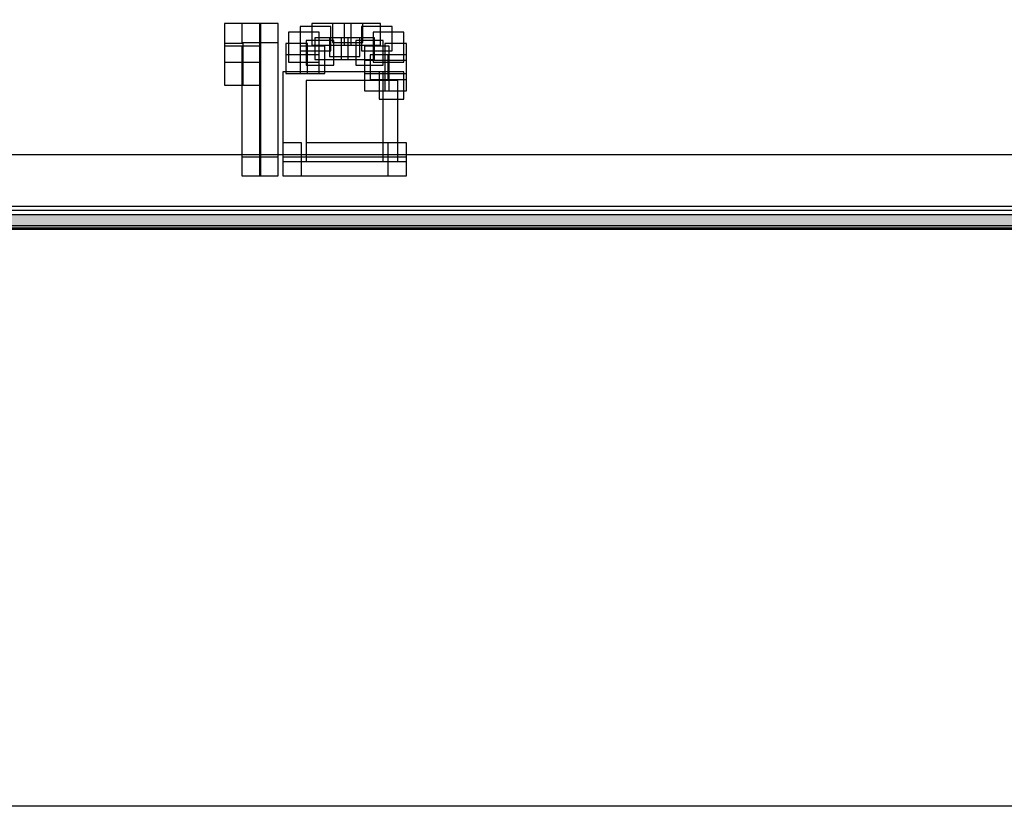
# Model space of a CAD drawing. Extents: x 0 to 566, y 0 to 372.
# Tile 2 of 24: x 65 to 118, y 0 to 42. Entities that reach past the tile are written whole.
import ezdxf

# ---------------------------------------------------------------- set-up
doc = ezdxf.new("R2010")
doc.units = 0
doc.layers.add('CAPA_1', color=7, linetype='CONTINUOUS')

# ---------------------------------------------------------------- blocks, each defined once
blk = doc.blocks.new('BLOCK_244')
at = {"layer": 'CAPA_1'}
blk.add_lwpolyline([(83.557, 40.13), (85.177, 40.13), (85.177, 41.432), (83.557, 41.432), (83.557, 40.13)], dxfattribs=at)
blk = doc.blocks.new('BLOCK_243')
at = {"layer": 'CAPA_1'}
blk.add_blockref('BLOCK_244', (0, 0), dxfattribs=at)
blk = doc.blocks.new('BLOCK_246')
at = {"layer": 'CAPA_1'}
blk.add_lwpolyline([(83.247, 39.376), (84.712, 39.376), (84.712, 40.678), (83.247, 40.678), (83.247, 39.376)], dxfattribs=at)
blk = doc.blocks.new('BLOCK_245')
at = {"layer": 'CAPA_1'}
blk.add_blockref('BLOCK_246', (0, 0), dxfattribs=at)
blk = doc.blocks.new('BLOCK_248')
at = {"layer": 'CAPA_1'}
blk.add_lwpolyline([(84.177, 39.526), (85.797, 39.526), (85.797, 41.131), (84.177, 41.131), (84.177, 39.526)], dxfattribs=at)
blk = doc.blocks.new('BLOCK_247')
at = {"layer": 'CAPA_1'}
blk.add_blockref('BLOCK_248', (0, 0), dxfattribs=at)
blk = doc.blocks.new('BLOCK_268')
at = {"layer": 'CAPA_1'}
blk.add_lwpolyline([(57.138, 30.661), (256.562, 30.661), (256.562, 31.661), (57.138, 31.661), (57.138, 30.661)], dxfattribs=at)
blk = doc.blocks.new('BLOCK_267')
at = {"layer": 'CAPA_1'}
blk.add_blockref('BLOCK_268', (0, 0), dxfattribs=at)
blk = doc.blocks.new('BLOCK_272')
at = {"layer": 'CAPA_1'}
blk.add_lwpolyline([(64.224, 30.863), (148.846, 30.863), (148.846, 31.863), (64.224, 31.863), (64.224, 30.863)], dxfattribs=at)
blk = doc.blocks.new('BLOCK_271')
at = {"layer": 'CAPA_1'}
blk.add_blockref('BLOCK_272', (0, 0), dxfattribs=at)
blk = doc.blocks.new('BLOCK_280')
at = {"layer": 'CAPA_1'}
blk.add_lwpolyline([(77.201, 33.495), (79.131, 33.495), (79.131, 34.495), (77.201, 34.495), (77.201, 33.495)], dxfattribs=at)
blk = doc.blocks.new('BLOCK_279')
at = {"layer": 'CAPA_1'}
blk.add_blockref('BLOCK_280', (0, 0), dxfattribs=at)
blk = doc.blocks.new('BLOCK_282')
at = {"layer": 'CAPA_1'}
blk.add_lwpolyline([(79.372, 33.495), (85.953, 33.495), (85.953, 34.495), (79.372, 34.495), (79.372, 33.495)], dxfattribs=at)
blk = doc.blocks.new('BLOCK_281')
at = {"layer": 'CAPA_1'}
blk.add_blockref('BLOCK_282', (0, 0), dxfattribs=at)
blk = doc.blocks.new('BLOCK_300')
at = {"layer": 'CAPA_1'}
blk.add_lwpolyline([(80.612, 34.249), (85.952, 34.249), (85.952, 35.249), (80.612, 35.249), (80.612, 34.249)], dxfattribs=at)
blk = doc.blocks.new('BLOCK_299')
at = {"layer": 'CAPA_1'}
blk.add_blockref('BLOCK_300', (0, 0), dxfattribs=at)
blk = doc.blocks.new('BLOCK_302')
at = {"layer": 'CAPA_1'}
blk.add_lwpolyline([(82.627, 40.432), (84.557, 40.432), (84.557, 41.582), (82.627, 41.582), (82.627, 40.432)], dxfattribs=at)
blk = doc.blocks.new('BLOCK_301')
at = {"layer": 'CAPA_1'}
blk.add_blockref('BLOCK_302', (0, 0), dxfattribs=at)
blk = doc.blocks.new('BLOCK_304')
at = {"layer": 'CAPA_1'}
blk.add_lwpolyline([(82.472, 39.678), (84.247, 39.678), (84.247, 40.828), (82.472, 40.828), (82.472, 39.678)], dxfattribs=at)
blk = doc.blocks.new('BLOCK_303')
at = {"layer": 'CAPA_1'}
blk.add_blockref('BLOCK_304', (0, 0), dxfattribs=at)
blk = doc.blocks.new('BLOCK_316')
at = {"layer": 'CAPA_1'}
blk.add_lwpolyline([(83.712, 38.924), (85.022, 38.924), (85.022, 40.376), (83.712, 40.376), (83.712, 38.924)], dxfattribs=at)
blk = doc.blocks.new('BLOCK_315')
at = {"layer": 'CAPA_1'}
blk.add_blockref('BLOCK_316', (0, 0), dxfattribs=at)
blk = doc.blocks.new('BLOCK_346')
at = {"layer": 'CAPA_1'}
blk.add_lwpolyline([(79.526, 38.924), (81.301, 38.924), (81.301, 39.924), (79.526, 39.924), (79.526, 38.924)], dxfattribs=at)
blk = doc.blocks.new('BLOCK_345')
at = {"layer": 'CAPA_1'}
blk.add_blockref('BLOCK_346', (0, 0), dxfattribs=at)
blk = doc.blocks.new('BLOCK_354')
at = {"layer": 'CAPA_1'}
blk.add_lwpolyline([(81.852, 39.828), (83.472, 39.828), (83.472, 40.828), (81.852, 40.828), (81.852, 39.828)], dxfattribs=at)
blk = doc.blocks.new('BLOCK_353')
at = {"layer": 'CAPA_1'}
blk.add_blockref('BLOCK_354', (0, 0), dxfattribs=at)
blk = doc.blocks.new('BLOCK_370')
at = {"layer": 'CAPA_1'}
blk.add_lwpolyline([(82.007, 40.582), (83.627, 40.582), (83.627, 41.582), (82.007, 41.582), (82.007, 40.582)], dxfattribs=at)
blk = doc.blocks.new('BLOCK_369')
at = {"layer": 'CAPA_1'}
blk.add_blockref('BLOCK_370', (0, 0), dxfattribs=at)
blk = doc.blocks.new('BLOCK_372')
at = {"layer": 'CAPA_1'}
blk.add_lwpolyline([(77.201, 40.582), (79.131, 40.582), (79.131, 41.582), (77.201, 41.582), (77.201, 40.582)], dxfattribs=at)
blk = doc.blocks.new('BLOCK_371')
at = {"layer": 'CAPA_1'}
blk.add_blockref('BLOCK_372', (0, 0), dxfattribs=at)
blk = doc.blocks.new('BLOCK_456')
at = {"layer": 'CAPA_1'}
blk.add_lwpolyline([(81.077, 39.678), (82.852, 39.678), (82.852, 40.828), (81.077, 40.828), (81.077, 39.678)], dxfattribs=at)
blk = doc.blocks.new('BLOCK_455')
at = {"layer": 'CAPA_1'}
blk.add_blockref('BLOCK_456', (0, 0), dxfattribs=at)
blk = doc.blocks.new('BLOCK_458')
at = {"layer": 'CAPA_1'}
blk.add_lwpolyline([(80.922, 40.432), (83.007, 40.432), (83.007, 41.582), (80.922, 41.582), (80.922, 40.432)], dxfattribs=at)
blk = doc.blocks.new('BLOCK_457')
at = {"layer": 'CAPA_1'}
blk.add_blockref('BLOCK_458', (0, 0), dxfattribs=at)
blk = doc.blocks.new('BLOCK_544')
at = {"layer": 'CAPA_1'}
blk.add_lwpolyline([(84.797, 38.924), (85.952, 38.924), (85.952, 40.526), (84.797, 40.526), (84.797, 38.924)], dxfattribs=at)
blk = doc.blocks.new('BLOCK_543')
at = {"layer": 'CAPA_1'}
blk.add_blockref('BLOCK_544', (0, 0), dxfattribs=at)
blk = doc.blocks.new('BLOCK_684')
at = {"layer": 'CAPA_1'}
blk.add_lwpolyline([(76.271, 38.32), (77.271, 38.32), (77.271, 40.526), (76.271, 40.526), (76.271, 38.32)], dxfattribs=at)
blk = doc.blocks.new('BLOCK_683')
at = {"layer": 'CAPA_1'}
blk.add_blockref('BLOCK_684', (0, 0), dxfattribs=at)
blk = doc.blocks.new('BLOCK_690')
at = {"layer": 'CAPA_1'}
blk.add_lwpolyline([(77.201, 33.495), (78.201, 33.495), (78.201, 40.376), (77.201, 40.376), (77.201, 33.495)], dxfattribs=at)
blk = doc.blocks.new('BLOCK_689')
at = {"layer": 'CAPA_1'}
blk.add_blockref('BLOCK_690', (0, 0), dxfattribs=at)
blk = doc.blocks.new('BLOCK_692')
at = {"layer": 'CAPA_1'}
blk.add_lwpolyline([(78.131, 33.495), (79.131, 33.495), (79.131, 41.582), (78.131, 41.582), (78.131, 33.495)], dxfattribs=at)
blk = doc.blocks.new('BLOCK_691')
at = {"layer": 'CAPA_1'}
blk.add_blockref('BLOCK_692', (0, 0), dxfattribs=at)
blk = doc.blocks.new('BLOCK_706')
at = {"layer": 'CAPA_1'}
blk.add_lwpolyline([(79.372, 33.495), (80.372, 33.495), (80.372, 35.249), (79.372, 35.249), (79.372, 33.495)], dxfattribs=at)
blk = doc.blocks.new('BLOCK_705')
at = {"layer": 'CAPA_1'}
blk.add_blockref('BLOCK_706', (0, 0), dxfattribs=at)
blk = doc.blocks.new('BLOCK_790')
at = {"layer": 'CAPA_1'}
blk.add_lwpolyline([(84.022, 38.622), (85.022, 38.622), (85.022, 39.924), (84.022, 39.924), (84.022, 38.622)], dxfattribs=at)
blk = doc.blocks.new('BLOCK_789')
at = {"layer": 'CAPA_1'}
blk.add_blockref('BLOCK_790', (0, 0), dxfattribs=at)
blk = doc.blocks.new('BLOCK_794')
at = {"layer": 'CAPA_1'}
blk.add_lwpolyline([(84.952, 33.495), (85.952, 33.495), (85.952, 35.249), (84.952, 35.249), (84.952, 33.495)], dxfattribs=at)
blk = doc.blocks.new('BLOCK_793')
at = {"layer": 'CAPA_1'}
blk.add_blockref('BLOCK_794', (0, 0), dxfattribs=at)
blk = doc.blocks.new('BLOCK_796')
at = {"layer": 'CAPA_1'}
blk.add_lwpolyline([(84.952, 38.622), (85.952, 38.622), (85.952, 39.924), (84.952, 39.924), (84.952, 38.622)], dxfattribs=at)
blk = doc.blocks.new('BLOCK_795')
at = {"layer": 'CAPA_1'}
blk.add_blockref('BLOCK_796', (0, 0), dxfattribs=at)
blk = doc.blocks.new('BLOCK_948')
at = {"layer": 'CAPA_1'}
blk.add_lwpolyline([(79.526, 38.924), (80.682, 38.924), (80.682, 40.526), (79.526, 40.526), (79.526, 38.924)], dxfattribs=at)
blk = doc.blocks.new('BLOCK_947')
at = {"layer": 'CAPA_1'}
blk.add_blockref('BLOCK_948', (0, 0), dxfattribs=at)
blk = doc.blocks.new('BLOCK_980')
at = {"layer": 'CAPA_1'}
blk.add_lwpolyline([(84.797, 38.019), (85.953, 38.019), (85.953, 39.623), (84.797, 39.623), (84.797, 38.019)], dxfattribs=at)
blk = doc.blocks.new('BLOCK_979')
at = {"layer": 'CAPA_1'}
blk.add_blockref('BLOCK_980', (0, 0), dxfattribs=at)
blk = doc.blocks.new('BLOCK_1118')
at = {"layer": 'CAPA_1'}
blk.add_lwpolyline([(83.712, 38.019), (85.022, 38.019), (85.022, 39.622), (83.712, 39.622), (83.712, 38.019)], dxfattribs=at)
blk = doc.blocks.new('BLOCK_1117')
at = {"layer": 'CAPA_1'}
blk.add_blockref('BLOCK_1118', (0, 0), dxfattribs=at)
blk = doc.blocks.new('BLOCK_1276')
at = {"layer": 'CAPA_1'}
blk.add_lwpolyline([(80.302, 38.924), (81.612, 38.924), (81.612, 40.376), (80.302, 40.376), (80.302, 38.924)], dxfattribs=at)
blk = doc.blocks.new('BLOCK_1275')
at = {"layer": 'CAPA_1'}
blk.add_blockref('BLOCK_1276', (0, 0), dxfattribs=at)
blk = doc.blocks.new('BLOCK_1278')
at = {"layer": 'CAPA_1'}
blk.add_lwpolyline([(84.487, 37.566), (85.797, 37.566), (85.797, 39.019), (84.487, 39.019), (84.487, 37.566)], dxfattribs=at)
blk = doc.blocks.new('BLOCK_1277')
at = {"layer": 'CAPA_1'}
blk.add_blockref('BLOCK_1278', (0, 0), dxfattribs=at)
blk = doc.blocks.new('BLOCK_1352')
at = {"layer": 'CAPA_1'}
blk.add_lwpolyline([(76.271, 39.526), (78.201, 39.526), (78.201, 41.582), (76.271, 41.582), (76.271, 39.526)], dxfattribs=at)
blk = doc.blocks.new('BLOCK_1351')
at = {"layer": 'CAPA_1'}
blk.add_blockref('BLOCK_1352', (0, 0), dxfattribs=at)
blk = doc.blocks.new('BLOCK_1354')
at = {"layer": 'CAPA_1'}
blk.add_lwpolyline([(76.271, 38.32), (78.201, 38.32), (78.201, 40.376), (76.271, 40.376), (76.271, 38.32)], dxfattribs=at)
blk = doc.blocks.new('BLOCK_1353')
at = {"layer": 'CAPA_1'}
blk.add_blockref('BLOCK_1354', (0, 0), dxfattribs=at)
blk = doc.blocks.new('BLOCK_1398')
at = {"layer": 'CAPA_1'}
blk.add_lwpolyline([(79.682, 39.526), (81.302, 39.526), (81.302, 41.13), (79.682, 41.13), (79.682, 39.526)], dxfattribs=at)
blk = doc.blocks.new('BLOCK_1397')
at = {"layer": 'CAPA_1'}
blk.add_blockref('BLOCK_1398', (0, 0), dxfattribs=at)
blk = doc.blocks.new('BLOCK_1418')
at = {"layer": 'CAPA_1'}
blk.add_lwpolyline([(79.372, 34.249), (84.712, 34.249), (84.712, 39.019), (79.372, 39.019), (79.372, 34.249)], dxfattribs=at)
blk = doc.blocks.new('BLOCK_1417')
at = {"layer": 'CAPA_1'}
blk.add_blockref('BLOCK_1418', (0, 0), dxfattribs=at)
blk = doc.blocks.new('BLOCK_1420')
at = {"layer": 'CAPA_1'}
blk.add_lwpolyline([(80.612, 34.249), (85.487, 34.249), (85.487, 38.566), (80.612, 38.566), (80.612, 34.249)], dxfattribs=at)
blk = doc.blocks.new('BLOCK_1419')
at = {"layer": 'CAPA_1'}
blk.add_blockref('BLOCK_1420', (0, 0), dxfattribs=at)
blk = doc.blocks.new('BLOCK_1470')
at = {"layer": 'CAPA_1'}
blk.add_lwpolyline([(80.612, 39.376), (82.077, 39.376), (82.077, 40.678), (80.612, 40.678), (80.612, 39.376)], dxfattribs=at)
blk = doc.blocks.new('BLOCK_1469')
at = {"layer": 'CAPA_1'}
blk.add_blockref('BLOCK_1470', (0, 0), dxfattribs=at)
blk = doc.blocks.new('BLOCK_1538')
at = {"layer": 'CAPA_1'}
blk.add_lwpolyline([(80.302, 40.13), (81.922, 40.13), (81.922, 41.432), (80.302, 41.432), (80.302, 40.13)], dxfattribs=at)
blk = doc.blocks.new('BLOCK_1537')
at = {"layer": 'CAPA_1'}
blk.add_blockref('BLOCK_1538', (0, 0), dxfattribs=at)
blk = doc.blocks.new('BLOCK_2160')
at = {"layer": 'CAPA_1'}
blk.add_lwpolyline([(57.344, 30.74), (487.848, 30.74), (487.848, 286.7), (57.344, 286.7), (57.344, 30.74)], dxfattribs=at)
blk = doc.blocks.new('BLOCK_2159')
at = {"layer": 'CAPA_1'}
blk.add_blockref('BLOCK_2160', (0, 0), dxfattribs=at)
blk = doc.blocks.new('BLOCK_2')
at = {"layer": 'CAPA_1'}
blk.add_lwpolyline([(0, 372), (566.5, 372), (566.5, 0), (0, 0), (0, 372)], dxfattribs=at)
for name in ['BLOCK_2159', 'BLOCK_1351', 'BLOCK_371', 'BLOCK_691', 'BLOCK_1537', 'BLOCK_457', 'BLOCK_369', 'BLOCK_301', 'BLOCK_243', 'BLOCK_1397', 'BLOCK_247', 'BLOCK_683', 'BLOCK_1353', 'BLOCK_689', 'BLOCK_947', 'BLOCK_1275', 'BLOCK_1469', 'BLOCK_455', 'BLOCK_353', 'BLOCK_303', 'BLOCK_245', 'BLOCK_315', 'BLOCK_543', 'BLOCK_345', 'BLOCK_789', 'BLOCK_795', 'BLOCK_1117', 'BLOCK_979', 'BLOCK_1417', 'BLOCK_1277', 'BLOCK_1419', 'BLOCK_705', 'BLOCK_299', 'BLOCK_793', 'BLOCK_279', 'BLOCK_281', 'BLOCK_267', 'BLOCK_271']:
    blk.add_blockref(name, (0, 0), dxfattribs=at)
blk = doc.blocks.new('*U2270')
at = {"layer": 'CAPA_1', "color": 250}
for points in [[(57.532, 30.667), (57.532, 31.417), (256.167, 30.667)], [(256.167, 30.667), (57.532, 31.417), (256.167, 31.417)]]:
    blk.add_solid(points, dxfattribs=at)
blk = doc.blocks.new('BLOCK_2255')
at = {"layer": 'CAPA_1'}
for points in [[(0, 372), (566.5, 372), (566.5, 0), (0, 0), (0, 372)], [(256.167, 31.417), (57.532, 31.417), (57.532, 286.5), (256.167, 286.5), (256.167, 31.417)]]:
    blk.add_lwpolyline(points, dxfattribs=at)
blk.add_open_spline([(256.167, 287.25), (256.167, 287.25), (57.532, 287.25), (57.532, 287.25), (57.118, 287.25), (56.782, 286.914), (56.782, 286.5), (56.782, 286.5), (56.782, 31.417), (56.782, 31.417), (56.782, 31.003), (57.118, 30.667), (57.532, 30.667), (57.532, 30.667), (256.167, 30.667), (256.167, 30.667), (256.581, 30.667), (256.917, 31.003), (256.917, 31.417), (256.917, 31.417), (256.917, 286.5), (256.917, 286.5), (256.917, 286.914), (256.581, 287.25), (256.167, 287.25)], degree=3, knots=[0, 0, 0, 0, 1, 1, 1, 2, 2, 2, 3, 3, 3, 4, 4, 4, 5, 5, 5, 6, 6, 6, 7, 7, 7, 8, 8, 8, 8], dxfattribs=at)
at = {"layer": 'CAPA_1', "color": 250}
blk.add_blockref('*U2270', (0, 0), dxfattribs=at)

msp = doc.modelspace()

# ---------------------------------------------------------------- linework, layer by layer
at = {"layer": 'CAPA_1', "color": 250}
msp.add_lwpolyline([(57.375, 34.625), (256.5, 34.625)], dxfattribs=at)

# ---------------------------------------------------------------- block references
at = {"layer": 'CAPA_1'}
for name in ['BLOCK_2', 'BLOCK_2255']:
    msp.add_blockref(name, (0, 0), dxfattribs=at)

doc.saveas('drawing.dxf')
